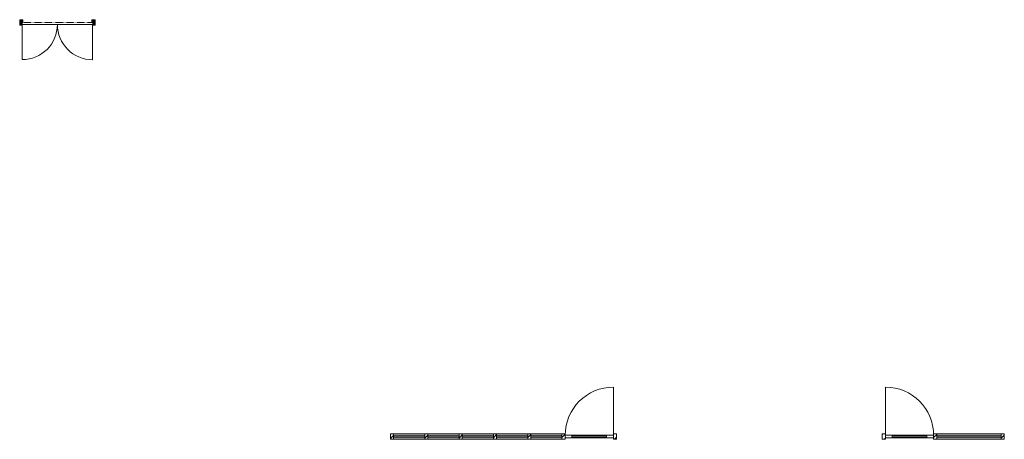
# Model space of a CAD drawing. Header units: millimetres. Extents: x -29550 to 12646, y -31193 to 30177.
# Tile 9 of 9: x -10151 to 10283, y 16613 to 25327. Entities that reach past the tile are written whole.
import ezdxf

# ---------------------------------------------------------------- set-up
doc = ezdxf.new("R2010")
doc.units = ezdxf.units.MM
doc.linetypes.add('Hidden', pattern=[7.14375, 4.7625, -2.38125])
for name, color, linetype, lineweight in [('A-DETL-THIN', 151, 'Continuous', 13), ('A-DOOR', 31, 'Continuous', 13), ('A-DOOR-FRAM', 31, 'Continuous', 13), ('A-GLAZ', 151, 'Continuous', 13), ('A-GLAZ-CWMG', 51, 'Continuous', 13)]:
    doc.layers.add(name, color=color, linetype=linetype, lineweight=lineweight)
pattern_1 = [(45, (-9773.88, 14969.3), (-70.7107, 70.7107), [])]
pattern_2 = [(45, (-4460.18, 14969.3), (-70.7107, 70.7107), [])]

# ---------------------------------------------------------------- blocks, each defined once
blk = doc.blocks.new('NLRS_32_DO_WPB_samenstelling binnenkozijn hout -SH_gen_ASN - dubbele deur-3723437-Plan Detail')
at = {"layer": 'A-DOOR', "lineweight": 18}
for points in [[(12595, 25213), (12645, 25213), (12645, 25267), (12662, 25267), (12662, 25327), (12595, 25327)], [(14111, 25213), (14161, 25213), (14161, 25327), (14094, 25327), (14094, 25267), (14111, 25267)]]:
    blk.add_hatch(color=256, dxfattribs=at).paths.add_polyline_path(points)
for p, q in [((12595, 25327), (12662, 25327)), ((12595, 25213), (12595, 25327)), ((12645, 25213), (12595, 25213)), ((12645, 25267), (12645, 25213)), ((12662, 25267), (12645, 25267)), ((12662, 25327), (12662, 25267)), ((14161, 25327), (14094, 25327)), ((14094, 25327), (14094, 25267)), ((14094, 25267), (14111, 25267)), ((14111, 25267), (14111, 25213)), ((14111, 25213), (14161, 25213)), ((14161, 25213), (14161, 25327))]:
    blk.add_line(p, q, dxfattribs=at)
blk = doc.blocks.new('NLRS_32_DO_LB_onderdeel deur -SH_gen_ASN - dichte deur_gen-3723452-Plan Detail')
at = {"layer": 'A-DOOR'}
for p, q in [((13377, 25227), (12647, 25227)), ((13350, 25227), (13377, 25227))]:
    blk.add_line(p, q, dxfattribs=at)
at = {"layer": 'A-DOOR', "linetype": 'Hidden'}
for p, q in [((13377, 25267), (12662, 25267)), ((13350, 25267), (13377, 25267))]:
    blk.add_line(p, q, dxfattribs=at)
blk = doc.blocks.new('NLRS_32_DO_LB_onderdeel deur -SH_gen_ASN - dichte deur_gen-3723455-Plan Detail')
at = {"layer": 'A-DOOR', "linetype": 'Hidden'}
for p, q in [((13405, 25267), (13379, 25267)), ((13379, 25267), (14094, 25267))]:
    blk.add_line(p, q, dxfattribs=at)
at = {"layer": 'A-DOOR'}
for p, q in [((13405, 25227), (13379, 25227)), ((13379, 25227), (14109, 25227))]:
    blk.add_line(p, q, dxfattribs=at)
blk = doc.blocks.new('Rectangular Mullion - NLRS_3-_CWM_kozijn profiel 067x114_gen_ASN-4163896-Plan Detail')
at = {"layer": 'A-GLAZ-CWMG', "lineweight": 9}
h = blk.add_hatch(dxfattribs=at)
h.set_pattern_fill('FP_1', color=256, style=0, pattern_type=2)
h.set_pattern_definition(pattern_1)
h.paths.add_polyline_path([(-9237.384318, 16613), (-9237.384318, 16727), (-9304.384318, 16727), (-9304.384318, 16613)])
at = {"layer": 'A-GLAZ-CWMG', "lineweight": 18}
for p, q in [((-9237.384318, 16727), (-9304.384318, 16727)), ((-9304.384318, 16727), (-9304.384318, 16613)), ((-9304.384318, 16613), (-9237.384318, 16613)), ((-9237.384318, 16682), (-9237.384318, 16727)), ((-9237.384318, 16613), (-9237.384318, 16658))]:
    blk.add_line(p, q, dxfattribs=at)
blk = doc.blocks.new('NLRS_31_DO_CWB_deur 1_gen_ASN - 1std-4163899-Plan Detail')
at = {"layer": 'A-DOOR-FRAM'}
for points in [[(-4816, 16682), (-4816, 16697), (-5536, 16697), (-5536, 16682)], [(-4816, 16643), (-4816, 16658), (-5536, 16658), (-5536, 16643)]]:
    blk.add_hatch(color=256, dxfattribs=at).paths.add_polyline_path(points)
at = {"layer": 'A-DOOR'}
for p, q in [((-5676, 16697), (-5536, 16697)), ((-5676, 16643), (-5676, 16697)), ((-5536, 16643), (-5676, 16643)), ((-5536, 16697), (-5536, 16643)), ((-4816, 16697), (-4676, 16697)), ((-4816, 16643), (-4816, 16697)), ((-4676, 16643), (-4816, 16643)), ((-4676, 16697), (-4676, 16643))]:
    blk.add_line(p, q, dxfattribs=at)
at = {"layer": 'A-DOOR-FRAM'}
for p, q in [((-4816, 16697), (-5536, 16697)), ((-5536, 16643), (-4816, 16643))]:
    blk.add_line(p, q, dxfattribs=at)
blk = doc.blocks.new('NLRS_31_WIN_CWB_subvak -SH_gen_ASN - glas 2-4164065-Plan Detail')
at = {"layer": 'A-GLAZ'}
for p, q in [((-9237, 16682), (-8591, 16682)), ((-9237, 16658), (-9237, 16682)), ((-8591, 16658), (-9237, 16658)), ((-8591, 16682), (-8591, 16658))]:
    blk.add_line(p, q, dxfattribs=at)
blk = doc.blocks.new('NLRS_31_WIN_CWB_subvak -SH_gen_ASN - glas 2-4164114-Plan Detail')
at = {"layer": 'A-GLAZ'}
for p, q in [((-8524, 16682), (-7879, 16682)), ((-8524, 16658), (-8524, 16682)), ((-7879, 16658), (-8524, 16658)), ((-7879, 16682), (-7879, 16658))]:
    blk.add_line(p, q, dxfattribs=at)
blk = doc.blocks.new('Rectangular Mullion - NLRS_3-_CWM_kozijn profiel 067x114_gen_ASN-4164130-Plan Detail')
at = {"layer": 'A-GLAZ-CWMG', "lineweight": 9}
h = blk.add_hatch(dxfattribs=at)
h.set_pattern_fill('FP_1', color=256, style=0, pattern_type=2)
h.set_pattern_definition(pattern_1)
h.paths.add_polyline_path([(-4609, 16613), (-4609, 16727), (-4676, 16727), (-4676, 16613)])
at = {"layer": 'A-GLAZ-CWMG', "lineweight": 18}
for p, q in [((-4609, 16727), (-4676, 16727)), ((-4676, 16727), (-4676, 16697)), ((-4676, 16643), (-4676, 16613)), ((-4676, 16613), (-4609, 16613)), ((-4609, 16613), (-4609, 16727))]:
    blk.add_line(p, q, dxfattribs=at)
blk = doc.blocks.new('Rectangular Mullion - NLRS_3-_CWM_kozijn profiel 067x114_gen_ASN-3282829-Plan Detail')
at = {"layer": 'A-GLAZ-CWMG'}
h = blk.add_hatch(color=256, dxfattribs=at)
h.paths.add_polyline_path([(-9237, 16613), (-8591, 16613), (-8591, 16658), (-9237, 16658)])
h.paths.add_polyline_path([(-8591, 16682), (-8591, 16727), (-9237, 16727), (-9237, 16682)])
for p, q in [((-9237, 16727), (-8591, 16727)), ((-8591, 16613), (-9237, 16613))]:
    blk.add_line(p, q, dxfattribs=at)
blk = doc.blocks.new('Rectangular Mullion - NLRS_3-_CWM_kozijn profiel 067x114_gen_ASN-3282720-Plan Detail')
at = {"layer": 'A-GLAZ-CWMG'}
h = blk.add_hatch(color=256, dxfattribs=at)
h.paths.add_polyline_path([(-7879, 16613), (-7879, 16658), (-8524, 16658), (-8524, 16613)])
h.paths.add_polyline_path([(-7879, 16682), (-7879, 16727), (-8524, 16727), (-8524, 16682)])
for p, q in [((-8524, 16727), (-7879, 16727)), ((-7879, 16613), (-8524, 16613))]:
    blk.add_line(p, q, dxfattribs=at)
blk = doc.blocks.new('Rectangular Mullion - NLRS_3-_CWM_kozijn profiel 067x114_gen_ASN-4163090-Plan Detail')
at = {"layer": 'A-GLAZ-CWMG'}
h = blk.add_hatch(color=256, dxfattribs=at)
h.paths.add_polyline_path([(-6388, 16613), (-5743, 16613), (-5743, 16658), (-6388, 16658)])
h.paths.add_polyline_path([(-5743, 16682), (-5743, 16727), (-6388, 16727), (-6388, 16682), (-6075, 16682)])
for p, q in [((-6388, 16727), (-5743, 16727)), ((-5743, 16613), (-6388, 16613))]:
    blk.add_line(p, q, dxfattribs=at)
blk = doc.blocks.new('Rectangular Mullion - NLRS_3-_CWM_kozijn profiel 067x114_gen_ASN-4153516-Plan Detail')
at = {"layer": 'A-GLAZ-CWMG', "lineweight": 9}
h = blk.add_hatch(dxfattribs=at)
h.set_pattern_fill('FP_1', color=256, style=0, pattern_type=2)
h.set_pattern_definition(pattern_1)
h.paths.add_polyline_path([(-8524, 16613), (-8524, 16727), (-8591, 16727), (-8591, 16613)])
at = {"layer": 'A-GLAZ-CWMG', "lineweight": 18}
for p, q in [((-8524, 16727), (-8591, 16727)), ((-8591, 16727), (-8591, 16682)), ((-8591, 16658), (-8591, 16613)), ((-8591, 16613), (-8524, 16613)), ((-8524, 16682), (-8524, 16727)), ((-8524, 16613), (-8524, 16658))]:
    blk.add_line(p, q, dxfattribs=at)
blk = doc.blocks.new('Rectangular Mullion - NLRS_3-_CWM_kozijn profiel 067x114_gen_ASN-V1-Plan Detail')
at = {"layer": 'A-GLAZ-CWMG', "lineweight": 9}
h = blk.add_hatch(dxfattribs=at)
h.set_pattern_fill('FP_1', color=256, style=0, pattern_type=2)
h.set_pattern_definition(pattern_1)
h.paths.add_polyline_path([(-7812, 16613), (-7812, 16727), (-7879, 16727), (-7879, 16613)])
at = {"layer": 'A-GLAZ-CWMG', "lineweight": 18}
for p, q in [((-7812, 16727), (-7879, 16727)), ((-7879, 16727), (-7879, 16682)), ((-7879, 16658), (-7879, 16613)), ((-7879, 16613), (-7812, 16613)), ((-7812, 16682), (-7812, 16727)), ((-7812, 16613), (-7812, 16658))]:
    blk.add_line(p, q, dxfattribs=at)
blk = doc.blocks.new('Rectangular Mullion - NLRS_3-_CWM_kozijn profiel 067x114_gen_ASN-V2-Plan Detail')
at = {"layer": 'A-GLAZ-CWMG', "lineweight": 9}
h = blk.add_hatch(dxfattribs=at)
h.set_pattern_fill('FP_1', color=256, style=0, pattern_type=2)
h.set_pattern_definition(pattern_1)
h.paths.add_polyline_path([(-7100, 16613), (-7100, 16727), (-7167, 16727), (-7167, 16613)])
at = {"layer": 'A-GLAZ-CWMG', "lineweight": 18}
for p, q in [((-7100, 16727), (-7167, 16727)), ((-7167, 16727), (-7167, 16682)), ((-7167, 16658), (-7167, 16613)), ((-7167, 16613), (-7100, 16613)), ((-7100, 16682), (-7100, 16727)), ((-7100, 16613), (-7100, 16658))]:
    blk.add_line(p, q, dxfattribs=at)
blk = doc.blocks.new('Rectangular Mullion - NLRS_3-_CWM_kozijn profiel 067x114_gen_ASN-V3-Plan Detail')
at = {"layer": 'A-GLAZ-CWMG', "lineweight": 9}
h = blk.add_hatch(dxfattribs=at)
h.set_pattern_fill('FP_1', color=256, style=0, pattern_type=2)
h.set_pattern_definition(pattern_1)
h.paths.add_polyline_path([(-6388, 16613), (-6388, 16727), (-6455, 16727), (-6455, 16613)])
at = {"layer": 'A-GLAZ-CWMG', "lineweight": 18}
for p, q in [((-6388, 16727), (-6455, 16727)), ((-6455, 16727), (-6455, 16682)), ((-6455, 16658), (-6455, 16613)), ((-6455, 16613), (-6388, 16613)), ((-6388, 16682), (-6388, 16727)), ((-6388, 16613), (-6388, 16658))]:
    blk.add_line(p, q, dxfattribs=at)
blk = doc.blocks.new('Rectangular Mullion - NLRS_3-_CWM_kozijn profiel 067x114_gen_ASN-4153156-Plan Detail')
at = {"layer": 'A-GLAZ-CWMG', "lineweight": 9}
h = blk.add_hatch(dxfattribs=at)
h.set_pattern_fill('FP_1', color=256, style=0, pattern_type=2)
h.set_pattern_definition(pattern_1)
h.paths.add_polyline_path([(-5676, 16613), (-5676, 16727), (-5743, 16727), (-5743, 16613)])
at = {"layer": 'A-GLAZ-CWMG', "lineweight": 18}
for p, q in [((-5676, 16727), (-5743, 16727)), ((-5743, 16727), (-5743, 16682)), ((-5743, 16658), (-5743, 16613)), ((-5743, 16613), (-5676, 16613)), ((-5676, 16697), (-5676, 16727)), ((-5676, 16613), (-5676, 16643))]:
    blk.add_line(p, q, dxfattribs=at)
blk = doc.blocks.new('WI_subvak - glas 2-4159235-Plan Detail')
at = {"layer": 'A-GLAZ'}
for p, q in [((-5536, 16682), (-4816, 16682)), ((-4816, 16658), (-5536, 16658))]:
    blk.add_line(p, q, dxfattribs=at)
blk = doc.blocks.new('BI deur rechts - BI deur rechts-3841312-Plan Detail')
at = {"layer": 'A-GLAZ'}
blk.add_line((-4676, 16697), (-4676, 17697), dxfattribs=at)
blk.add_arc((-4676, 16697), 1000, 90, 180, dxfattribs=at)
blk = doc.blocks.new('NLRS_31_DO_CWB_deur 1_gen_ASN - 1std-4164975-Plan Detail')
at = {"layer": 'A-DOOR-FRAM'}
for points in [[(-2971.384318, 16682), (-2971.384318, 16697), (-3691.384318, 16697), (-3691.384318, 16682)], [(-2971.384318, 16643), (-2971.384318, 16658), (-3691.384318, 16658), (-3691.384318, 16643)]]:
    blk.add_hatch(color=256, dxfattribs=at).paths.add_polyline_path(points)
at = {"layer": 'A-DOOR'}
for p, q in [((-3831.384318, 16697), (-3691.384318, 16697)), ((-3831.384318, 16643), (-3831.384318, 16697)), ((-3691.384318, 16643), (-3831.384318, 16643)), ((-3691.384318, 16697), (-3691.384318, 16643)), ((-2971.384318, 16697), (-2831.384318, 16697)), ((-2971.384318, 16643), (-2971.384318, 16697)), ((-2831.384318, 16643), (-2971.384318, 16643)), ((-2831.384318, 16697), (-2831.384318, 16643))]:
    blk.add_line(p, q, dxfattribs=at)
at = {"layer": 'A-DOOR-FRAM'}
for p, q in [((-2971.384318, 16697), (-3691.384318, 16697)), ((-3691.384318, 16643), (-2971.384318, 16643))]:
    blk.add_line(p, q, dxfattribs=at)
blk = doc.blocks.new('Rectangular Mullion - NLRS_3-_CWM_kozijn profiel 067x114_gen_ASN-4164558-Plan Detail')
at = {"layer": 'A-GLAZ-CWMG', "lineweight": 9}
h = blk.add_hatch(dxfattribs=at)
h.set_pattern_fill('FP_2', color=256, style=0, pattern_type=2)
h.set_pattern_definition(pattern_2)
h.paths.add_polyline_path([(-2764.384318, 16613), (-2764.384318, 16727), (-2831.384318, 16727), (-2831.384318, 16613)])
at = {"layer": 'A-GLAZ-CWMG', "lineweight": 18}
for p, q in [((-2764.384318, 16727), (-2831.384318, 16727)), ((-2831.384318, 16727), (-2831.384318, 16697)), ((-2831.384318, 16643), (-2831.384318, 16613)), ((-2831.384318, 16613), (-2764.384318, 16613)), ((-2764.384318, 16682), (-2764.384318, 16727)), ((-2764.384318, 16613), (-2764.384318, 16658))]:
    blk.add_line(p, q, dxfattribs=at)
blk = doc.blocks.new('Rectangular Mullion - NLRS_3-_CWM_kozijn profiel 067x114_gen_ASN-3840964-Plan Detail')
at = {"layer": 'A-GLAZ-CWMG', "lineweight": 9}
h = blk.add_hatch(dxfattribs=at)
h.set_pattern_fill('FP_2', color=256, style=0, pattern_type=2)
h.set_pattern_definition(pattern_2)
h.paths.add_polyline_path([(-3831.384318, 16613), (-3831.384318, 16727), (-3898.384318, 16727), (-3898.384318, 16613)])
at = {"layer": 'A-GLAZ-CWMG', "lineweight": 18}
for p, q in [((-3831.384318, 16727), (-3898.384318, 16727)), ((-3898.384318, 16727), (-3898.384318, 16613)), ((-3898.384318, 16613), (-3831.384318, 16613)), ((-3831.384318, 16697), (-3831.384318, 16727)), ((-3831.384318, 16613), (-3831.384318, 16643))]:
    blk.add_line(p, q, dxfattribs=at)
blk = doc.blocks.new('NLRS_31_WIN_CWB_subvak -SH_gen_ASN - glas 2-4164190-Plan Detail')
at = {"layer": 'A-GLAZ'}
for p, q in [((-2764.384318, 16682), (-1431.384318, 16682)), ((-2764.384318, 16658), (-2764.384318, 16682)), ((-1431.384318, 16658), (-2764.384318, 16658)), ((-1431.384318, 16682), (-1431.384318, 16658))]:
    blk.add_line(p, q, dxfattribs=at)
blk = doc.blocks.new('Rectangular Mullion - NLRS_3-_CWM_kozijn profiel 067x114_gen_ASN-4164622-Plan Detail')
at = {"layer": 'A-GLAZ-CWMG', "lineweight": 9}
h = blk.add_hatch(dxfattribs=at)
h.set_pattern_fill('FP_2', color=256, style=0, pattern_type=2)
h.set_pattern_definition(pattern_2)
h.paths.add_polyline_path([(-1364.384318, 16613), (-1364.384318, 16727), (-1431.384318, 16727), (-1431.384318, 16613)])
at = {"layer": 'A-GLAZ-CWMG', "lineweight": 18}
for p, q in [((-1364.384318, 16727), (-1431.384318, 16727)), ((-1431.384318, 16727), (-1431.384318, 16682)), ((-1431.384318, 16658), (-1431.384318, 16613)), ((-1431.384318, 16613), (-1364.384318, 16613)), ((-1364.384318, 16613), (-1364.384318, 16727))]:
    blk.add_line(p, q, dxfattribs=at)
blk = doc.blocks.new('Rectangular Mullion - NLRS_3-_CWM_kozijn profiel 067x114_gen_ASN-4161872-Plan Detail')
at = {"layer": 'A-GLAZ-CWMG'}
h = blk.add_hatch(color=256, dxfattribs=at)
h.paths.add_polyline_path([(-1431.384318, 16613), (-1431.384318, 16658), (-2764.384318, 16658), (-2764.384318, 16613)])
h.paths.add_polyline_path([(-1431.384318, 16682), (-1431.384318, 16727), (-2764.384318, 16727), (-2764.384318, 16682)])
for p, q in [((-2764.384318, 16727), (-1431.384318, 16727)), ((-1431.384318, 16613), (-2764.384318, 16613))]:
    blk.add_line(p, q, dxfattribs=at)
blk = doc.blocks.new('NLRS_31_WIN_CWB_subvak -SH_gen_ASN - glas 2-4165037-Plan Detail')
at = {"layer": 'A-GLAZ'}
for p, q in [((-3691.384318, 16682), (-2971.384318, 16682)), ((-2971.384318, 16658), (-3691.384318, 16658))]:
    blk.add_line(p, q, dxfattribs=at)
blk = doc.blocks.new('BI deur links - BI deur links-4164506-Plan Detail')
at = {"layer": 'A-GLAZ'}
blk.add_line((-3831.384318, 16697), (-3831.384318, 17697), dxfattribs=at)
blk.add_arc((-3831.384318, 16697), 1000, 360, 90, dxfattribs=at)

msp = doc.modelspace()

# ---------------------------------------------------------------- linework, layer by layer
at = {"layer": 'A-DETL-THIN'}
for p, q in [((-10098.7, 25227), (-10098.7, 24497)), ((-8636.7, 25227), (-8636.7, 24495))]:
    msp.add_line(p, q, dxfattribs=at)
for centre, radius, start, end in [((-10098.7, 25227), 730, 270, 360), ((-8636.7, 25227), 732, 180, 270)]:
    msp.add_arc(centre, radius, start, end, dxfattribs=at)

# ---------------------------------------------------------------- block references
at = {"layer": 'A-DOOR', "lineweight": 18}
msp.add_blockref('NLRS_32_DO_WPB_samenstelling binnenkozijn hout -SH_gen_ASN - dubbele deur-3723437-Plan Detail', (-22745.3, 0), dxfattribs=at)
at = {"layer": 'A-DOOR'}
for name in ['NLRS_32_DO_LB_onderdeel deur -SH_gen_ASN - dichte deur_gen-3723452-Plan Detail', 'NLRS_32_DO_LB_onderdeel deur -SH_gen_ASN - dichte deur_gen-3723455-Plan Detail']:
    msp.add_blockref(name, (-22745.3, 0), dxfattribs=at)
at = {"layer": 'A-DOOR-FRAM'}
for name, p in [('NLRS_31_DO_CWB_deur 1_gen_ASN - 1std-4163899-Plan Detail', (6846.3, 0)), ('NLRS_31_DO_CWB_deur 1_gen_ASN - 1std-4164975-Plan Detail', (11647.1, 0))]:
    msp.add_blockref(name, p, dxfattribs=at)
at = {"layer": 'A-GLAZ'}
for name, p in [('BI deur rechts - BI deur rechts-3841312-Plan Detail', (6846.3, 0)), ('BI deur links - BI deur links-4164506-Plan Detail', (11647.1, 0))]:
    msp.add_blockref(name, p, dxfattribs=at)
at = {"layer": 'A-GLAZ', "lineweight": 18}
for name, p in [('NLRS_31_WIN_CWB_subvak -SH_gen_ASN - glas 2-4164065-Plan Detail', (6846.3, 0)), ('NLRS_31_WIN_CWB_subvak -SH_gen_ASN - glas 2-4164114-Plan Detail', (6846.3, 0)), ('NLRS_31_WIN_CWB_subvak -SH_gen_ASN - glas 2-4164114-Plan Detail', (7558.3, 0)), ('NLRS_31_WIN_CWB_subvak -SH_gen_ASN - glas 2-4164114-Plan Detail', (8270.3, 0)), ('NLRS_31_WIN_CWB_subvak -SH_gen_ASN - glas 2-4164114-Plan Detail', (8982.3, 0)), ('WI_subvak - glas 2-4159235-Plan Detail', (6846.3, 0)), ('NLRS_31_WIN_CWB_subvak -SH_gen_ASN - glas 2-4165037-Plan Detail', (11647.1, 0)), ('NLRS_31_WIN_CWB_subvak -SH_gen_ASN - glas 2-4164190-Plan Detail', (11647.1, 0))]:
    msp.add_blockref(name, p, dxfattribs=at)
at = {"layer": 'A-GLAZ-CWMG'}
for name, p in [('Rectangular Mullion - NLRS_3-_CWM_kozijn profiel 067x114_gen_ASN-4163896-Plan Detail', (6846.3, 0)), ('Rectangular Mullion - NLRS_3-_CWM_kozijn profiel 067x114_gen_ASN-3282829-Plan Detail', (6846.3, 0)), ('Rectangular Mullion - NLRS_3-_CWM_kozijn profiel 067x114_gen_ASN-4153516-Plan Detail', (6846.3, 0)), ('Rectangular Mullion - NLRS_3-_CWM_kozijn profiel 067x114_gen_ASN-3282720-Plan Detail', (6846.3, 0)), ('Rectangular Mullion - NLRS_3-_CWM_kozijn profiel 067x114_gen_ASN-V1-Plan Detail', (6846.3, 0)), ('Rectangular Mullion - NLRS_3-_CWM_kozijn profiel 067x114_gen_ASN-3282720-Plan Detail', (7558.3, 0)), ('Rectangular Mullion - NLRS_3-_CWM_kozijn profiel 067x114_gen_ASN-V2-Plan Detail', (6846.3, 0)), ('Rectangular Mullion - NLRS_3-_CWM_kozijn profiel 067x114_gen_ASN-3282720-Plan Detail', (8270.3, 0)), ('Rectangular Mullion - NLRS_3-_CWM_kozijn profiel 067x114_gen_ASN-V3-Plan Detail', (6846.3, 0)), ('Rectangular Mullion - NLRS_3-_CWM_kozijn profiel 067x114_gen_ASN-4163090-Plan Detail', (6846.3, 0)), ('Rectangular Mullion - NLRS_3-_CWM_kozijn profiel 067x114_gen_ASN-4153156-Plan Detail', (6846.3, 0)), ('Rectangular Mullion - NLRS_3-_CWM_kozijn profiel 067x114_gen_ASN-4164130-Plan Detail', (6846.3, 0)), ('Rectangular Mullion - NLRS_3-_CWM_kozijn profiel 067x114_gen_ASN-3840964-Plan Detail', (11647.1, 0)), ('Rectangular Mullion - NLRS_3-_CWM_kozijn profiel 067x114_gen_ASN-4164558-Plan Detail', (11647.1, 0)), ('Rectangular Mullion - NLRS_3-_CWM_kozijn profiel 067x114_gen_ASN-4161872-Plan Detail', (11647.1, 0)), ('Rectangular Mullion - NLRS_3-_CWM_kozijn profiel 067x114_gen_ASN-4164622-Plan Detail', (11647.1, 0))]:
    msp.add_blockref(name, p, dxfattribs=at)

doc.saveas('drawing.dxf')
